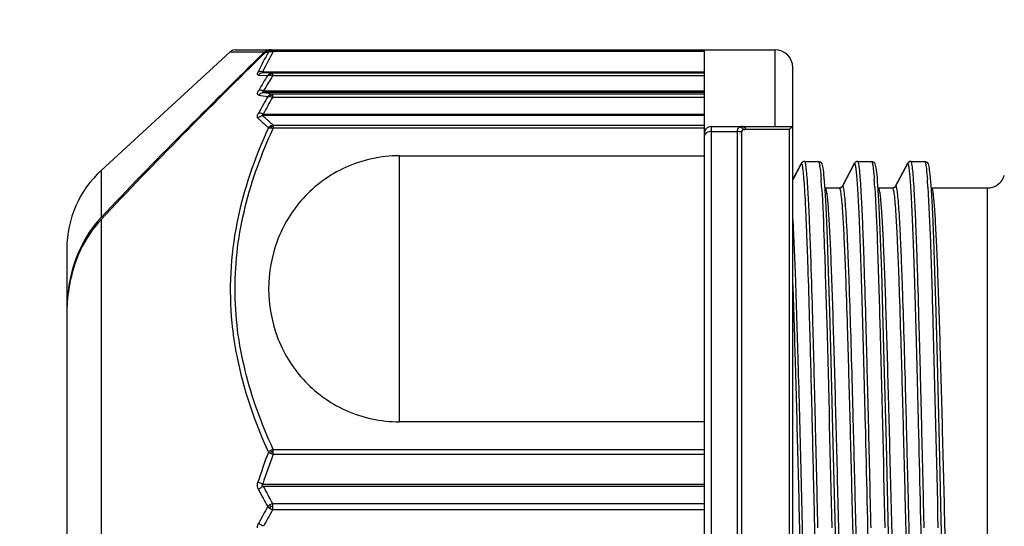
# Model space of a CAD drawing. Header units: millimetres. Extents: x 28 to 5852, y 59 to 4130.
# Tile 21 of 29: x 4228 to 4256, y 1237 to 1251. Entities that reach past the tile are written whole.
import ezdxf

# ---------------------------------------------------------------- set-up
doc = ezdxf.new("R2010")
doc.units = ezdxf.units.MM
for name, color, linetype in [('CABLE_PBL189', 7, 'Continuous'), ('COVER_J_ABL186', 7, 'Continuous'), ('오른쪽_16_VBL184', 7, 'Continuous')]:
    doc.layers.add(name, color=color, linetype=linetype)

# ---------------------------------------------------------------- blocks, each defined once
blk = doc.blocks.new('CABLE_PBL189', base_point=(1141.043, 1462.469))
at = {"layer": 'CABLE_PBL189', "color": 7}
for p, q in [((1126.612, 1472.562), (1130.258, 1475.916)), ((1130.393, 1475.969), (1145.643, 1475.969)), ((1143.643, 1475.969), (1143.643, 1448.895)), ((1146.143, 1449.431), (1146.143, 1475.469)), ((1131.191, 1474.155), (1143.643, 1474.155)), ((1143.843, 1473.801), (1146.143, 1473.801)), ((1135.03, 1472.975), (1143.643, 1472.975)), ((1146.386, 1472.753), (1146.143, 1472.301)), ((1146.143, 1472.303), (1146.385, 1472.753)), ((1146.385, 1472.753), (1146.391, 1472.766)), ((1146.392, 1472.766), (1146.386, 1472.753)), ((1146.392, 1472.766), (1146.386, 1472.753)), ((1146.471, 1472.818), (1146.467, 1472.816)), ((1146.48, 1472.819), (1146.471, 1472.818)), ((1146.481, 1472.819), (1146.87, 1472.819)), ((1146.87, 1472.819), (1146.877, 1472.818)), ((1146.95, 1472.782), (1146.877, 1472.818)), ((1147.546, 1472.121), (1147.891, 1472.766)), ((1147.892, 1472.766), (1147.547, 1472.121)), ((1147.892, 1472.766), (1147.886, 1472.753)), ((1147.971, 1472.818), (1147.967, 1472.816)), ((1147.98, 1472.819), (1147.971, 1472.818)), ((1147.981, 1472.819), (1148.37, 1472.819)), ((1148.37, 1472.819), (1148.377, 1472.818)), ((1148.45, 1472.782), (1148.377, 1472.818)), ((1149.046, 1472.121), (1149.391, 1472.766)), ((1149.392, 1472.766), (1149.047, 1472.121)), ((1149.392, 1472.766), (1149.386, 1472.753)), ((1149.471, 1472.818), (1149.467, 1472.816)), ((1149.48, 1472.819), (1149.471, 1472.818)), ((1149.481, 1472.819), (1149.87, 1472.819)), ((1149.87, 1472.819), (1149.877, 1472.818)), ((1149.95, 1472.782), (1149.877, 1472.818)), ((1147.059, 1472.005), (1147.05, 1472.134)), ((1148.559, 1472.005), (1148.55, 1472.134)), ((1150.059, 1472.005), (1150.05, 1472.134)), ((1147.062, 1472.069), (1147.059, 1472.071)), ((1147.068, 1471.861), (1147.059, 1472.005)), ((1147.062, 1472.069), (1147.07, 1472.069)), ((1147.086, 1471.523), (1147.068, 1471.861)), ((1147.07, 1472.069), (1147.459, 1472.069)), ((1147.458, 1472.069), (1147.466, 1472.069)), ((1147.47, 1472.071), (1147.466, 1472.069)), ((1148.562, 1472.069), (1148.559, 1472.071)), ((1148.568, 1471.861), (1148.559, 1472.005)), ((1148.562, 1472.069), (1148.57, 1472.069)), ((1148.586, 1471.523), (1148.568, 1471.861)), ((1148.57, 1472.069), (1148.959, 1472.069)), ((1148.958, 1472.069), (1148.966, 1472.069)), ((1148.97, 1472.071), (1148.966, 1472.069)), ((1150.062, 1472.069), (1150.059, 1472.071)), ((1150.068, 1471.861), (1150.059, 1472.005)), ((1150.062, 1472.069), (1150.07, 1472.069)), ((1150.086, 1471.523), (1150.068, 1471.861)), ((1150.07, 1472.069), (1151.643, 1472.069)), ((1147.105, 1471.112), (1147.086, 1471.523)), ((1148.605, 1471.112), (1148.586, 1471.523)), ((1150.105, 1471.112), (1150.086, 1471.523)), ((1147.125, 1470.621), (1147.105, 1471.112)), ((1148.625, 1470.621), (1148.605, 1471.112)), ((1150.125, 1470.621), (1150.105, 1471.112)), ((1147.157, 1469.717), (1147.125, 1470.621)), ((1148.657, 1469.717), (1148.625, 1470.621)), ((1150.157, 1469.717), (1150.125, 1470.621)), ((1125.643, 1470.354), (1125.643, 1454.583)), ((1147.192, 1468.582), (1147.157, 1469.717)), ((1148.692, 1468.582), (1148.657, 1469.717)), ((1150.192, 1468.582), (1150.157, 1469.717)), ((1147.23, 1467.183), (1147.192, 1468.582)), ((1148.73, 1467.183), (1148.692, 1468.582)), ((1150.23, 1467.183), (1150.192, 1468.582)), ((1147.288, 1464.85), (1147.23, 1467.183)), ((1148.788, 1464.85), (1148.73, 1467.183)), ((1150.288, 1464.85), (1150.23, 1467.183)), ((1143.643, 1465.463), (1135.03, 1465.463)), ((1143.643, 1463.636), (1131.191, 1463.636))]:
    blk.add_line(p, q, dxfattribs=at)
at = {"layer": 'CABLE_PBL189', "color": 2}
for p, q in [((1130.257, 1475.916), (1131.225, 1475.907)), ((1130.257, 1475.916), (1130.447, 1475.914)), ((1131.263, 1475.906), (1131.337, 1475.906)), ((1131.264, 1475.907), (1131.337, 1475.906)), ((1131.472, 1475.969), (1131.472, 1475.918)), ((1143.643, 1475.918), (1131.472, 1475.918)), ((1145.643, 1473.801), (1145.643, 1475.969)), ((1131.055, 1475.255), (1131.316, 1475.247)), ((1131.175, 1475.347), (1143.643, 1475.347)), ((1131.452, 1475.316), (1131.191, 1475.322)), ((1131.452, 1475.316), (1143.643, 1475.316)), ((1131.452, 1475.316), (1131.452, 1475.229)), ((1143.643, 1475.229), (1131.452, 1475.229)), ((1131.198, 1474.806), (1143.643, 1474.806)), ((1143.643, 1474.763), (1131.198, 1474.763)), ((1131.452, 1474.723), (1143.643, 1474.723)), ((1131.452, 1474.723), (1131.452, 1474.626)), ((1143.643, 1474.626), (1131.452, 1474.626)), ((1143.643, 1474.111), (1131.175, 1474.111)), ((1131.472, 1473.842), (1143.643, 1473.842)), ((1131.472, 1473.842), (1131.472, 1473.752)), ((1143.643, 1473.752), (1131.472, 1473.752)), ((1143.843, 1473.801), (1143.843, 1451.136)), ((1143.843, 1473.662), (1144.583, 1473.662)), ((1144.583, 1451.275), (1144.583, 1473.662)), ((1144.694, 1473.638), (1144.694, 1451.299)), ((1144.817, 1473.723), (1144.829, 1473.723)), ((1144.829, 1473.723), (1146.054, 1473.73)), ((1146.054, 1451.511), (1146.054, 1473.73)), ((1135.03, 1472.975), (1135.03, 1465.463)), ((1146.394, 1472.765), (1146.392, 1472.766)), ((1147.894, 1472.765), (1147.892, 1472.766)), ((1149.394, 1472.765), (1149.392, 1472.766)), ((1126.612, 1472.562), (1126.612, 1471.236)), ((1147.547, 1472.121), (1147.549, 1472.121)), ((1149.047, 1472.121), (1149.049, 1472.121)), ((1147.459, 1472.069), (1147.459, 1472.069)), ((1147.459, 1472.069), (1147.459, 1472.067)), ((1148.959, 1472.069), (1148.959, 1472.069)), ((1148.959, 1472.069), (1148.959, 1472.067)), ((1151.643, 1452.869), (1151.643, 1472.069)), ((1126.612, 1471.178), (1126.612, 1452.376)), ((1131.472, 1464.685), (1143.643, 1464.685)), ((1131.472, 1464.544), (1131.472, 1464.685)), ((1143.643, 1464.544), (1131.472, 1464.544)), ((1131.175, 1463.705), (1143.643, 1463.705)), ((1131.452, 1463.159), (1143.643, 1463.159)), ((1131.452, 1463.159), (1131.452, 1462.975)), ((1143.643, 1462.975), (1131.452, 1462.975))]:
    blk.add_line(p, q, dxfattribs=at)
at = {"layer": 'CABLE_PBL189', "color": 7}
for points in [[(1130.393, 1475.969), (1130.328, 1475.957), (1130.273, 1475.929), (1130.257, 1475.916)], [(1146.994, 1472.675), (1146.985, 1472.711), (1146.973, 1472.745), (1146.95, 1472.782)], [(1147.01, 1472.577), (1147.002, 1472.631), (1146.994, 1472.675)], [(1148.494, 1472.675), (1148.485, 1472.711), (1148.473, 1472.745), (1148.45, 1472.782)], [(1148.51, 1472.577), (1148.502, 1472.631), (1148.494, 1472.675)], [(1149.994, 1472.675), (1149.985, 1472.711), (1149.973, 1472.745), (1149.95, 1472.782)], [(1150.01, 1472.577), (1150.002, 1472.631), (1149.994, 1472.675)], [(1147.05, 1472.134), (1147.042, 1472.249), (1147.034, 1472.349), (1147.026, 1472.437), (1147.018, 1472.513), (1147.01, 1472.577)], [(1148.55, 1472.134), (1148.542, 1472.249), (1148.534, 1472.349), (1148.526, 1472.437), (1148.518, 1472.513), (1148.51, 1472.577)], [(1150.05, 1472.134), (1150.042, 1472.249), (1150.034, 1472.349), (1150.026, 1472.437), (1150.018, 1472.513), (1150.01, 1472.577)], [(1147.418, 1459.361), (1147.338, 1462.715), (1147.288, 1464.85)], [(1148.918, 1459.361), (1148.838, 1462.715), (1148.788, 1464.85)], [(1150.418, 1459.361), (1150.338, 1462.715), (1150.288, 1464.85)]]:
    blk.add_lwpolyline(points, dxfattribs=at)
at = {"layer": 'CABLE_PBL189', "color": 2}
for centre, radius, start, end in [((1139.402, 1471.36), 9.258, 150.5917, 154.5932), ((1139.51, 1471.363), 9.239, 150.4612, 154.4528), ((1131.413, 1475.672), 0.253, 78.6687, 82.3775), ((1131.413, 1475.669), 0.256, 76.5874, 78.676), ((1146.406, 1465.964), 17.717, 148.4011, 150.0043), ((1146.546, 1465.896), 17.747, 148.2706, 149.8648), ((1146.868, 1465.769), 17.907, 150.2754, 152.0063), ((1135.395, 1500.222), 25.897, 260.3689, 260.938), ((1146.992, 1465.702), 17.92, 150.1349, 151.8564), ((1135.438, 1501.305), 26.879, 260.9241, 261.4716), ((1144.706, 1473.703), 0.0982, 82.8574, 89.9804), ((1144.942, 1472.402), 1.986, 7.9561, 8.2714), ((1130.321, 1471.075), 16.669, 3.8297, 4.2367), ((1126.338, 1470.805), 20.662, 3.695, 3.8389), ((1123.967, 1470.652), 23.037, 3.5817, 3.6955), ((1131.821, 1471.075), 16.67, 3.8297, 4.2367), ((1127.838, 1470.805), 20.662, 3.695, 3.8389), ((1125.467, 1470.652), 23.037, 3.5817, 3.6955), ((1133.321, 1471.075), 16.67, 3.8297, 4.2367), ((1129.338, 1470.805), 20.662, 3.695, 3.8389), ((1126.967, 1470.652), 23.037, 3.5817, 3.6955), ((1147.086, 1458.598), 16.856, 159.1183, 162.1702), ((1131.749, 1465.336), 0.838, 245.295, 250.7413), ((1131.466, 1463.633), 0.984, 89.6249, 92.6033), ((1146.986, 1458.568), 16.625, 158.9324, 161.9995), ((1147.316, 1472.053), 18.35, 207.6093, 209.3199), ((1147.275, 1472.14), 18.194, 207.8663, 209.5771), ((1148.762, 1453.295), 19.996, 150.7448, 152.2692), ((1148.722, 1453.203), 19.843, 150.4989, 152.0231), ((1131.62, 1462.763), 0.431, 112.9231, 124.2469), ((1131.653, 1463.421), 0.489, 235.6619, 245.7102), ((1131.402, 1456.845), 6.223, 89.5451, 90.0213)]:
    blk.add_arc(centre, radius, start, end, dxfattribs=at)
at = {"layer": 'CABLE_PBL189', "color": 7}
for centre, radius, start, end in [((1131.381, 1475.74), 0.229, 90.0393, 104.7236), ((1131.419, 1475.739), 0.23, 90.0318, 104.7164), ((1145.643, 1475.469), 0.5, 0, 90), ((1143.843, 1473.601), 0.2, 90, 180), ((1146.48, 1472.718), 0.101, 94.8319, 110.2406), ((1146.481, 1472.721), 0.0977, 90.0228, 95.2853), ((1147.98, 1472.718), 0.101, 94.8438, 110.2016), ((1147.981, 1472.721), 0.0977, 90.0228, 95.2784), ((1149.48, 1472.718), 0.101, 94.8438, 110.2016), ((1149.481, 1472.721), 0.0977, 90.0228, 95.2784), ((1128.643, 1470.354), 3, 132.6188, 179.9987), ((1151.644, 1472.568), 0.499, 326.3073, 343.1928), ((1151.643, 1472.571), 0.503, 270.045, 286.4846), ((1151.643, 1472.568), 0.5, 286.5276, 303.2247), ((1151.642, 1472.571), 0.503, 303.2386, 326.2876), ((1151.645, 1472.567), 0.497, 303.2212, 326.313), ((1147.459, 1472.168), 0.0995, 270.0123, 276.4891), ((1147.459, 1472.17), 0.101, 274.76, 290.5994), ((1148.959, 1472.168), 0.0995, 270.0123, 276.4891), ((1148.959, 1472.17), 0.101, 274.76, 290.5995), ((1128.866, 1469.108), 3.1, 136.6493, 137.4927), ((1130.04, 1468.61), 4.394, 170.006, 172.9696), ((1130.353, 1468.574), 4.709, 173.0067, 179.0319), ((1130.601, 1468.566), 4.958, 178.9894, 180.0002), ((1130.757, 1468.483), 5.114, 179.0659, 179.9994)]:
    blk.add_arc(centre, radius, start, end, dxfattribs=at)
for points in [[(1131.225, 1475.907), (1129.664, 1474.374), (1128.114, 1472.827), (1126.612, 1471.236)], [(1131.263, 1475.906), (1129.688, 1474.355), (1128.124, 1472.791), (1126.612, 1471.178)], [(1131.225, 1475.907), (1131.252, 1475.933), (1131.287, 1475.952), (1131.322, 1475.961)], [(1131.308, 1475.94), (1131.292, 1475.931), (1131.277, 1475.919), (1131.263, 1475.906)], [(1131.361, 1475.961), (1131.342, 1475.956), (1131.324, 1475.949), (1131.308, 1475.94)], [(1146.413, 1472.794), (1146.405, 1472.786), (1146.397, 1472.776), (1146.391, 1472.766)], [(1146.392, 1472.766), (1146.398, 1472.776), (1146.405, 1472.785), (1146.414, 1472.793)], [(1146.445, 1472.812), (1146.434, 1472.808), (1146.423, 1472.802), (1146.413, 1472.794)], [(1146.414, 1472.793), (1146.423, 1472.801), (1146.434, 1472.808), (1146.446, 1472.813)], [(1147.913, 1472.794), (1147.905, 1472.786), (1147.897, 1472.776), (1147.891, 1472.766)], [(1147.892, 1472.766), (1147.898, 1472.776), (1147.905, 1472.785), (1147.913, 1472.793)], [(1147.913, 1472.793), (1147.923, 1472.801), (1147.934, 1472.808), (1147.946, 1472.813)], [(1147.945, 1472.812), (1147.934, 1472.808), (1147.923, 1472.802), (1147.913, 1472.794)], [(1149.413, 1472.794), (1149.405, 1472.786), (1149.397, 1472.776), (1149.391, 1472.766)], [(1149.392, 1472.766), (1149.398, 1472.776), (1149.405, 1472.785), (1149.413, 1472.793)], [(1149.413, 1472.793), (1149.423, 1472.801), (1149.434, 1472.808), (1149.446, 1472.813)], [(1149.445, 1472.812), (1149.434, 1472.808), (1149.423, 1472.802), (1149.413, 1472.794)], [(1147.488, 1472.073), (1147.501, 1472.078), (1147.514, 1472.084), (1147.524, 1472.093)], [(1147.547, 1472.121), (1147.536, 1472.101), (1147.516, 1472.083), (1147.494, 1472.075)], [(1147.524, 1472.093), (1147.533, 1472.101), (1147.54, 1472.111), (1147.546, 1472.121)], [(1148.989, 1472.073), (1149.001, 1472.078), (1149.014, 1472.084), (1149.024, 1472.093)], [(1149.047, 1472.121), (1149.036, 1472.101), (1149.016, 1472.083), (1148.994, 1472.075)], [(1149.024, 1472.093), (1149.033, 1472.101), (1149.04, 1472.111), (1149.046, 1472.121)], [(1125.717, 1469.325), (1125.671, 1469.075), (1125.648, 1468.82), (1125.644, 1468.566)]]:
    blk.add_open_spline(points, degree=3, dxfattribs=at)
at = {"layer": 'CABLE_PBL189', "color": 2}
for points in [[(1131.337, 1475.906), (1131.354, 1475.925), (1131.375, 1475.941), (1131.398, 1475.952)], [(1131.337, 1475.906), (1131.355, 1475.916), (1131.377, 1475.922), (1131.398, 1475.924)], [(1131.398, 1475.952), (1131.421, 1475.963), (1131.447, 1475.969), (1131.472, 1475.969)], [(1131.398, 1475.924), (1131.404, 1475.933), (1131.411, 1475.944), (1131.422, 1475.946)], [(1131.398, 1475.924), (1131.414, 1475.925), (1131.431, 1475.925), (1131.447, 1475.923)], [(1131.421, 1475.949), (1131.432, 1475.952), (1131.443, 1475.954), (1131.454, 1475.955)], [(1131.191, 1475.322), (1131.14, 1475.322), (1131.087, 1475.294), (1131.055, 1475.255)], [(1131.377, 1475.298), (1131.354, 1475.286), (1131.333, 1475.268), (1131.316, 1475.247)], [(1131.316, 1475.247), (1131.336, 1475.253), (1131.357, 1475.253), (1131.377, 1475.25)], [(1131.452, 1475.316), (1131.426, 1475.316), (1131.4, 1475.31), (1131.377, 1475.298)], [(1131.4, 1475.287), (1131.393, 1475.292), (1131.386, 1475.296), (1131.377, 1475.298)], [(1131.377, 1475.25), (1131.403, 1475.247), (1131.428, 1475.239), (1131.452, 1475.229)], [(1131.4, 1475.287), (1131.417, 1475.291), (1131.434, 1475.293), (1131.452, 1475.293)], [(1131.063, 1474.69), (1131.094, 1474.73), (1131.147, 1474.761), (1131.198, 1474.763)], [(1131.377, 1474.702), (1131.353, 1474.689), (1131.332, 1474.67), (1131.316, 1474.648)], [(1131.452, 1474.723), (1131.426, 1474.722), (1131.4, 1474.715), (1131.377, 1474.702)], [(1131.4, 1474.687), (1131.393, 1474.693), (1131.386, 1474.699), (1131.377, 1474.702)], [(1131.377, 1474.648), (1131.403, 1474.644), (1131.428, 1474.636), (1131.452, 1474.626)], [(1131.4, 1474.687), (1131.417, 1474.691), (1131.434, 1474.694), (1131.452, 1474.694)], [(1131.039, 1474.041), (1131.073, 1474.078), (1131.124, 1474.105), (1131.175, 1474.111)], [(1131.398, 1473.819), (1131.375, 1473.806), (1131.354, 1473.788), (1131.337, 1473.768)], [(1131.337, 1473.768), (1131.357, 1473.771), (1131.378, 1473.77), (1131.398, 1473.767)], [(1131.472, 1473.842), (1131.446, 1473.839), (1131.421, 1473.831), (1131.398, 1473.819)], [(1131.398, 1473.768), (1131.404, 1473.78), (1131.412, 1473.792), (1131.421, 1473.802)], [(1131.398, 1473.767), (1131.423, 1473.765), (1131.448, 1473.759), (1131.472, 1473.752)], [(1131.421, 1473.802), (1131.438, 1473.806), (1131.455, 1473.807), (1131.472, 1473.808)], [(1144.646, 1473.789), (1144.674, 1473.784), (1144.702, 1473.769), (1144.724, 1473.751)], [(1144.706, 1473.801), (1144.691, 1473.801), (1144.677, 1473.8), (1144.664, 1473.796)], [(1144.724, 1473.751), (1144.736, 1473.74), (1144.747, 1473.728), (1144.757, 1473.715)], [(1144.694, 1473.638), (1144.66, 1473.655), (1144.621, 1473.662), (1144.583, 1473.662)], [(1144.757, 1473.715), (1144.776, 1473.721), (1144.797, 1473.723), (1144.817, 1473.723)], [(1131.398, 1464.653), (1131.376, 1464.64), (1131.355, 1464.625), (1131.337, 1464.607)], [(1131.337, 1464.607), (1131.356, 1464.594), (1131.377, 1464.584), (1131.398, 1464.574)], [(1131.472, 1464.685), (1131.446, 1464.677), (1131.421, 1464.666), (1131.398, 1464.653)], [(1131.398, 1464.653), (1131.405, 1464.64), (1131.413, 1464.628), (1131.421, 1464.616)], [(1131.398, 1464.574), (1131.405, 1464.588), (1131.412, 1464.602), (1131.422, 1464.615)], [(1131.191, 1463.636), (1131.175, 1463.646), (1131.158, 1463.666), (1131.162, 1463.685)], [(1131.162, 1463.685), (1131.164, 1463.693), (1131.169, 1463.7), (1131.175, 1463.705)], [(1131.377, 1463.119), (1131.355, 1463.104), (1131.334, 1463.087), (1131.316, 1463.067)], [(1131.316, 1463.067), (1131.335, 1463.048), (1131.355, 1463.032), (1131.377, 1463.017)], [(1131.4, 1463.068), (1131.392, 1463.085), (1131.384, 1463.102), (1131.377, 1463.119)], [(1131.377, 1463.017), (1131.384, 1463.034), (1131.392, 1463.051), (1131.4, 1463.068)], [(1131.03, 1462.469), (1131.03, 1462.514), (1131.042, 1462.56), (1131.063, 1462.6)]]:
    blk.add_open_spline(points, degree=3, dxfattribs=at)
for points, knots in [([(1131.398, 1475.952), (1131.401, 1475.952), (1131.406, 1475.953), (1131.412, 1475.952), (1131.414, 1475.951)], [0, 0, 0, 0, 0.468153, 1, 1, 1, 1]), ([(1131.414, 1475.951), (1131.416, 1475.95), (1131.418, 1475.949), (1131.42, 1475.948), (1131.422, 1475.947)], [0, 0, 0, 0, 0.467084, 1, 1, 1, 1]), ([(1131.454, 1475.955), (1131.457, 1475.955), (1131.463, 1475.955), (1131.469, 1475.956), (1131.472, 1475.956)], [0, 0, 0, 0, 0.45786, 1, 1, 1, 1]), ([(1131.055, 1475.255), (1131.049, 1475.255), (1131.035, 1475.257), (1131.017, 1475.288), (1131.031, 1475.314), (1131.039, 1475.332)], [0, 0, 0, 0, 0.207195, 0.393147, 1, 1, 1, 1]), ([(1131.175, 1475.347), (1131.162, 1475.35), (1131.117, 1475.356), (1131.068, 1475.349), (1131.039, 1475.332)], [0, 0, 0, 0, 0.271259, 1, 1, 1, 1]), ([(1131.191, 1475.322), (1131.181, 1475.322), (1131.152, 1475.32), (1131.168, 1475.343), (1131.175, 1475.347)], [0, 0, 0, 0, 0.548941, 1, 1, 1, 1]), ([(1131.377, 1475.25), (1131.379, 1475.254), (1131.385, 1475.267), (1131.394, 1475.279), (1131.4, 1475.287)], [0, 0, 0, 0, 0.298737, 1, 1, 1, 1]), ([(1131.063, 1474.69), (1131.054, 1474.692), (1131.034, 1474.7), (1131.027, 1474.735), (1131.039, 1474.776), (1131.053, 1474.805), (1131.063, 1474.821)], [0, 0, 0, 0, 0.175924, 0.365134, 0.639149, 1, 1, 1, 1]), ([(1131.198, 1474.806), (1131.186, 1474.811), (1131.143, 1474.825), (1131.094, 1474.831), (1131.063, 1474.821)], [0, 0, 0, 0, 0.28785, 1, 1, 1, 1]), ([(1131.198, 1474.763), (1131.187, 1474.763), (1131.145, 1474.774), (1131.185, 1474.799), (1131.198, 1474.806)], [0, 0, 0, 0, 0.437901, 1, 1, 1, 1]), ([(1131.316, 1474.648), (1131.321, 1474.649), (1131.341, 1474.652), (1131.362, 1474.65), (1131.377, 1474.648)], [0, 0, 0, 0, 0.215151, 1, 1, 1, 1]), ([(1131.377, 1474.648), (1131.379, 1474.652), (1131.385, 1474.666), (1131.394, 1474.679), (1131.4, 1474.687)], [0, 0, 0, 0, 0.297183, 1, 1, 1, 1]), ([(1131.039, 1474.041), (1131.033, 1474.046), (1131.012, 1474.091), (1131.037, 1474.14), (1131.055, 1474.174)], [0, 0, 0, 0, 0.176553, 1, 1, 1, 1]), ([(1131.039, 1474.041), (1131.062, 1474.018), (1131.158, 1473.923), (1131.259, 1473.833), (1131.337, 1473.768)], [0, 0, 0, 0, 0.242978, 1, 1, 1, 1]), ([(1131.191, 1474.155), (1131.178, 1474.159), (1131.135, 1474.174), (1131.087, 1474.182), (1131.055, 1474.174)], [0, 0, 0, 0, 0.287391, 1, 1, 1, 1]), ([(1131.191, 1474.155), (1131.18, 1474.148), (1131.162, 1474.141), (1131.161, 1474.117), (1131.17, 1474.112), (1131.175, 1474.111)], [0, 0, 0, 0, 0.588785, 0.779398, 1, 1, 1, 1]), ([(1131.472, 1473.842), (1131.446, 1473.864), (1131.344, 1473.951), (1131.245, 1474.041), (1131.174, 1474.111)], [0, 0, 0, 0, 0.257059, 1, 1, 1, 1]), ([(1131.337, 1473.768), (1130.943, 1472.906), (1130.315, 1471.109), (1130.211, 1469.194), (1130.303, 1468.261)], [0, 0, 0, 0, 0.502579, 1, 1, 1, 1]), ([(1131.472, 1464.685), (1131.144, 1465.4), (1130.598, 1466.875), (1130.291, 1469.219), (1130.598, 1471.562), (1131.144, 1473.038), (1131.472, 1473.752)], [0, 0, 0, 0, 0.251636, 0.499987, 0.748352, 1, 1, 1, 1]), ([(1131.421, 1473.802), (1131.416, 1473.807), (1131.41, 1473.812), (1131.402, 1473.816), (1131.4, 1473.816)], [0, 0, 0, 0, 0.84332, 1, 1, 1, 1]), ([(1144.583, 1473.662), (1144.582, 1473.677), (1144.586, 1473.725), (1144.616, 1473.774), (1144.646, 1473.789)], [0, 0, 0, 0, 0.307557, 1, 1, 1, 1]), ([(1144.664, 1473.796), (1144.661, 1473.795), (1144.655, 1473.793), (1144.649, 1473.79), (1144.646, 1473.789)], [0, 0, 0, 0, 0.503211, 1, 1, 1, 1]), ([(1144.817, 1473.723), (1144.811, 1473.733), (1144.788, 1473.769), (1144.748, 1473.797), (1144.718, 1473.801)], [0, 0, 0, 0, 0.276526, 1, 1, 1, 1]), ([(1144.829, 1473.723), (1144.823, 1473.735), (1144.798, 1473.773), (1144.751, 1473.801), (1144.718, 1473.801)], [0, 0, 0, 0, 0.284584, 1, 1, 1, 1]), ([(1143.843, 1473.662), (1143.794, 1473.662), (1143.702, 1473.643), (1143.643, 1473.557), (1143.643, 1473.518)], [0, 0, 0, 0, 0.556295, 1, 1, 1, 1]), ([(1144.757, 1473.715), (1144.74, 1473.71), (1144.706, 1473.694), (1144.694, 1473.656), (1144.694, 1473.638)], [0, 0, 0, 0, 0.493286, 1, 1, 1, 1]), ([(1147.102, 1452.315), (1147.079, 1452.476), (1147.05, 1452.912), (1147.006, 1453.722), (1146.965, 1454.832), (1146.922, 1456.203), (1146.879, 1457.788), (1146.835, 1459.534), (1146.793, 1461.38), (1146.748, 1463.264), (1146.705, 1465.12), (1146.662, 1466.886), (1146.618, 1468.5), (1146.581, 1469.725), (1146.55, 1470.589), (1146.529, 1471.135), (1146.507, 1471.608), (1146.485, 1472.002), (1146.464, 1472.313), (1146.445, 1472.521), (1146.428, 1472.643), (1146.418, 1472.704), (1146.408, 1472.742), (1146.4, 1472.762), (1146.394, 1472.765)], [0, 0, 0, 0, 0.023894, 0.063983, 0.118837, 0.186633, 0.265014, 0.351314, 0.442569, 0.535661, 0.627423, 0.714691, 0.794501, 0.864102, 0.894313, 0.921113, 0.944281, 0.963612, 0.978922, 0.990093, 0.994117, 0.997097, 0.999041, 1, 1, 1, 1]), ([(1146.855, 1462.469), (1146.84, 1463.141), (1146.809, 1464.459), (1146.763, 1466.374), (1146.718, 1468.138), (1146.678, 1469.484), (1146.646, 1470.435), (1146.623, 1471.039), (1146.6, 1471.561), (1146.577, 1471.995), (1146.554, 1472.336), (1146.534, 1472.563), (1146.518, 1472.695), (1146.506, 1472.76), (1146.497, 1472.796), (1146.486, 1472.818), (1146.481, 1472.819)], [0, 0, 0, 0, 0.194732, 0.381639, 0.554468, 0.70552, 0.771299, 0.829872, 0.880467, 0.922473, 0.955585, 0.979628, 0.988182, 0.994395, 0.998275, 1, 1, 1, 1]), ([(1146.87, 1472.819), (1146.874, 1472.818), (1146.883, 1472.805), (1146.895, 1472.763), (1146.902, 1472.721), (1146.907, 1472.688)], [0, 0, 0, 0, 0.092864, 0.284206, 1, 1, 1, 1]), ([(1146.909, 1472.677), (1146.912, 1472.653), (1146.927, 1472.53), (1146.937, 1472.406), (1146.945, 1472.306)], [0, 0, 0, 0, 0.193369, 1, 1, 1, 1]), ([(1148.198, 1465.398), (1148.186, 1465.907), (1148.161, 1466.887), (1148.124, 1468.29), (1148.087, 1469.545), (1148.055, 1470.484), (1148.028, 1471.139), (1148.009, 1471.549), (1147.991, 1471.903), (1147.972, 1472.196), (1147.954, 1472.429), (1147.935, 1472.597), (1147.92, 1472.7), (1147.906, 1472.748), (1147.899, 1472.763), (1147.894, 1472.765)], [0, 0, 0, 0, 0.206909, 0.398613, 0.57024, 0.717441, 0.780709, 0.836558, 0.884624, 0.924579, 0.956145, 0.979218, 0.993766, 0.997871, 1, 1, 1, 1]), ([(1148.355, 1462.469), (1148.34, 1463.141), (1148.309, 1464.459), (1148.263, 1466.374), (1148.218, 1468.138), (1148.178, 1469.484), (1148.146, 1470.435), (1148.123, 1471.039), (1148.1, 1471.561), (1148.077, 1471.995), (1148.054, 1472.336), (1148.034, 1472.563), (1148.018, 1472.695), (1148.006, 1472.76), (1147.997, 1472.796), (1147.986, 1472.818), (1147.981, 1472.819)], [0, 0, 0, 0, 0.194732, 0.381639, 0.554468, 0.70552, 0.771299, 0.829872, 0.880467, 0.922473, 0.955585, 0.979628, 0.988182, 0.994395, 0.998275, 1, 1, 1, 1]), ([(1148.37, 1472.819), (1148.374, 1472.818), (1148.383, 1472.805), (1148.395, 1472.763), (1148.402, 1472.721), (1148.407, 1472.688)], [0, 0, 0, 0, 0.092864, 0.284206, 1, 1, 1, 1]), ([(1148.407, 1472.688), (1148.411, 1472.664), (1148.427, 1472.537), (1148.437, 1472.41), (1148.445, 1472.306)], [0, 0, 0, 0, 0.190111, 1, 1, 1, 1]), ([(1149.698, 1465.398), (1149.686, 1465.907), (1149.661, 1466.887), (1149.624, 1468.29), (1149.587, 1469.545), (1149.555, 1470.484), (1149.528, 1471.139), (1149.509, 1471.549), (1149.491, 1471.903), (1149.472, 1472.196), (1149.454, 1472.429), (1149.435, 1472.597), (1149.42, 1472.7), (1149.406, 1472.748), (1149.399, 1472.763), (1149.394, 1472.765)], [0, 0, 0, 0, 0.206909, 0.398613, 0.57024, 0.717441, 0.780709, 0.836558, 0.884623, 0.924579, 0.956145, 0.979218, 0.993766, 0.997871, 1, 1, 1, 1]), ([(1149.855, 1462.469), (1149.84, 1463.141), (1149.809, 1464.459), (1149.763, 1466.374), (1149.718, 1468.138), (1149.678, 1469.484), (1149.646, 1470.435), (1149.623, 1471.039), (1149.6, 1471.561), (1149.577, 1471.995), (1149.554, 1472.336), (1149.534, 1472.563), (1149.518, 1472.695), (1149.506, 1472.76), (1149.497, 1472.796), (1149.486, 1472.818), (1149.481, 1472.819)], [0, 0, 0, 0, 0.194732, 0.381639, 0.554468, 0.70552, 0.771299, 0.829872, 0.880467, 0.922473, 0.955585, 0.979628, 0.988182, 0.994395, 0.998275, 1, 1, 1, 1]), ([(1149.87, 1472.819), (1149.874, 1472.818), (1149.883, 1472.805), (1149.895, 1472.763), (1149.902, 1472.721), (1149.907, 1472.688)], [0, 0, 0, 0, 0.092864, 0.284206, 1, 1, 1, 1]), ([(1149.907, 1472.688), (1149.911, 1472.664), (1149.927, 1472.537), (1149.937, 1472.41), (1149.945, 1472.306)], [0, 0, 0, 0, 0.190111, 1, 1, 1, 1]), ([(1146.959, 1472.091), (1146.992, 1471.575), (1147.042, 1470.307), (1147.14, 1467.1), (1147.199, 1464.408), (1147.244, 1462.469)], [0, 0, 0, 0, 0.160971, 0.395476, 1, 1, 1, 1]), ([(1147.549, 1472.121), (1147.555, 1472.118), (1147.563, 1472.098), (1147.573, 1472.062), (1147.584, 1472.002), (1147.6, 1471.882), (1147.62, 1471.679), (1147.642, 1471.375), (1147.664, 1470.991), (1147.686, 1470.53), (1147.708, 1469.997), (1147.74, 1469.157), (1147.778, 1467.968), (1147.822, 1466.403), (1147.865, 1464.699), (1147.911, 1462.915), (1147.955, 1461.115), (1147.999, 1459.363), (1148.043, 1457.722), (1148.088, 1456.251), (1148.131, 1455.001), (1148.174, 1454.018), (1148.211, 1453.383), (1148.244, 1453.034), (1148.26, 1452.914), (1148.271, 1452.869)], [0, 0, 0, 0, 0.001007, 0.003028, 0.006124, 0.0103, 0.021894, 0.03778, 0.057826, 0.08182, 0.109553, 0.140803, 0.212672, 0.294824, 0.384358, 0.478052, 0.57259, 0.664599, 0.750789, 0.828094, 0.893742, 0.945397, 0.981237, 0.992778, 1, 1, 1, 1]), ([(1148.459, 1472.091), (1148.492, 1471.575), (1148.542, 1470.307), (1148.64, 1467.1), (1148.699, 1464.408), (1148.744, 1462.469)], [0, 0, 0, 0, 0.160971, 0.395476, 1, 1, 1, 1]), ([(1149.049, 1472.121), (1149.055, 1472.118), (1149.063, 1472.098), (1149.073, 1472.062), (1149.084, 1472.002), (1149.1, 1471.882), (1149.12, 1471.679), (1149.142, 1471.375), (1149.164, 1470.991), (1149.186, 1470.53), (1149.208, 1469.997), (1149.24, 1469.157), (1149.278, 1467.968), (1149.322, 1466.403), (1149.365, 1464.699), (1149.411, 1462.915), (1149.455, 1461.115), (1149.499, 1459.363), (1149.543, 1457.722), (1149.588, 1456.251), (1149.631, 1455.001), (1149.674, 1454.018), (1149.711, 1453.383), (1149.744, 1453.034), (1149.76, 1452.914), (1149.771, 1452.869)], [0, 0, 0, 0, 0.001007, 0.003028, 0.006124, 0.0103, 0.021894, 0.03778, 0.057826, 0.08182, 0.109553, 0.140803, 0.212672, 0.294824, 0.384358, 0.478052, 0.57259, 0.664599, 0.750789, 0.828094, 0.893742, 0.945397, 0.981237, 0.992778, 1, 1, 1, 1]), ([(1149.959, 1472.091), (1149.992, 1471.575), (1150.042, 1470.307), (1150.14, 1467.1), (1150.199, 1464.408), (1150.244, 1462.469)], [0, 0, 0, 0, 0.160971, 0.395476, 1, 1, 1, 1]), ([(1147.819, 1452.869), (1147.813, 1452.869), (1147.802, 1452.889), (1147.793, 1452.923), (1147.782, 1452.984), (1147.765, 1453.106), (1147.745, 1453.317), (1147.722, 1453.634), (1147.7, 1454.036), (1147.677, 1454.52), (1147.653, 1455.08), (1147.611, 1456.232), (1147.556, 1458.079), (1147.489, 1460.652), (1147.433, 1462.935), (1147.386, 1464.782), (1147.352, 1466.111), (1147.317, 1467.362), (1147.283, 1468.508), (1147.248, 1469.523), (1147.214, 1470.386), (1147.184, 1471.002), (1147.159, 1471.403), (1147.142, 1471.634), (1147.125, 1471.812), (1147.109, 1471.949), (1147.093, 1472.019), (1147.081, 1472.068), (1147.07, 1472.069)], [0, 0, 0, 0, 0.000894, 0.00285, 0.005968, 0.010253, 0.022286, 0.038849, 0.059856, 0.085155, 0.11444, 0.147327, 0.264929, 0.402672, 0.549002, 0.621182, 0.690792, 0.756457, 0.816502, 0.869577, 0.914876, 0.951229, 0.965742, 0.977745, 0.987201, 0.994063, 0.9983, 1, 1, 1, 1]), ([(1147.459, 1472.069), (1147.465, 1472.068), (1147.475, 1472.047), (1147.485, 1472.012), (1147.496, 1471.951), (1147.513, 1471.827), (1147.533, 1471.616), (1147.556, 1471.297), (1147.578, 1470.894), (1147.601, 1470.409), (1147.625, 1469.848), (1147.657, 1468.965), (1147.696, 1467.716), (1147.742, 1466.08), (1147.788, 1464.305), (1147.834, 1462.459), (1147.879, 1460.614), (1147.925, 1458.84), (1147.971, 1457.205), (1148.01, 1455.958), (1148.043, 1455.077), (1148.066, 1454.518), (1148.089, 1454.035), (1148.112, 1453.633), (1148.134, 1453.316), (1148.154, 1453.106), (1148.171, 1452.983), (1148.182, 1452.923), (1148.192, 1452.889), (1148.202, 1452.869), (1148.208, 1452.869)], [0, 0, 0, 0, 0.00093, 0.002931, 0.006092, 0.010419, 0.022531, 0.039165, 0.060235, 0.085588, 0.114916, 0.147835, 0.223392, 0.309794, 0.403199, 0.500491, 0.597761, 0.691111, 0.777421, 0.852852, 0.8857, 0.914951, 0.940219, 0.9612, 0.977742, 0.989759, 0.994039, 0.997153, 0.999106, 1, 1, 1, 1]), ([(1149.319, 1452.869), (1149.313, 1452.869), (1149.302, 1452.889), (1149.293, 1452.923), (1149.282, 1452.984), (1149.265, 1453.106), (1149.245, 1453.317), (1149.222, 1453.634), (1149.2, 1454.036), (1149.177, 1454.52), (1149.153, 1455.08), (1149.111, 1456.232), (1149.056, 1458.079), (1148.989, 1460.652), (1148.933, 1462.935), (1148.886, 1464.782), (1148.852, 1466.111), (1148.817, 1467.362), (1148.783, 1468.508), (1148.748, 1469.523), (1148.714, 1470.386), (1148.684, 1471.002), (1148.659, 1471.403), (1148.642, 1471.634), (1148.625, 1471.812), (1148.609, 1471.949), (1148.593, 1472.019), (1148.581, 1472.068), (1148.57, 1472.069)], [0, 0, 0, 0, 0.000894, 0.00285, 0.005968, 0.010253, 0.022286, 0.038849, 0.059856, 0.085155, 0.11444, 0.147327, 0.264929, 0.402672, 0.549002, 0.621182, 0.690792, 0.756457, 0.816502, 0.869577, 0.914876, 0.951229, 0.965742, 0.977745, 0.987201, 0.994063, 0.9983, 1, 1, 1, 1]), ([(1148.959, 1472.069), (1148.965, 1472.068), (1148.975, 1472.047), (1148.985, 1472.012), (1148.996, 1471.951), (1149.013, 1471.827), (1149.033, 1471.616), (1149.056, 1471.297), (1149.078, 1470.894), (1149.101, 1470.409), (1149.125, 1469.848), (1149.157, 1468.965), (1149.196, 1467.716), (1149.242, 1466.08), (1149.288, 1464.305), (1149.334, 1462.459), (1149.379, 1460.614), (1149.425, 1458.84), (1149.471, 1457.205), (1149.51, 1455.958), (1149.543, 1455.077), (1149.566, 1454.518), (1149.589, 1454.035), (1149.612, 1453.633), (1149.634, 1453.316), (1149.654, 1453.106), (1149.671, 1452.983), (1149.682, 1452.923), (1149.692, 1452.889), (1149.702, 1452.869), (1149.708, 1452.869)], [0, 0, 0, 0, 0.00093, 0.002931, 0.006092, 0.010419, 0.022531, 0.039165, 0.060235, 0.085588, 0.114916, 0.147836, 0.223392, 0.309794, 0.403199, 0.500491, 0.597761, 0.691111, 0.777421, 0.852852, 0.8857, 0.914951, 0.940219, 0.9612, 0.977742, 0.989759, 0.994039, 0.997153, 0.999106, 1, 1, 1, 1]), ([(1150.819, 1452.869), (1150.813, 1452.869), (1150.802, 1452.889), (1150.793, 1452.923), (1150.782, 1452.984), (1150.765, 1453.106), (1150.745, 1453.317), (1150.722, 1453.634), (1150.7, 1454.036), (1150.677, 1454.52), (1150.653, 1455.08), (1150.611, 1456.232), (1150.556, 1458.079), (1150.489, 1460.652), (1150.433, 1462.935), (1150.386, 1464.782), (1150.352, 1466.111), (1150.317, 1467.362), (1150.283, 1468.508), (1150.248, 1469.523), (1150.214, 1470.386), (1150.184, 1471.002), (1150.159, 1471.403), (1150.142, 1471.634), (1150.125, 1471.812), (1150.109, 1471.949), (1150.093, 1472.019), (1150.081, 1472.068), (1150.07, 1472.069)], [0, 0, 0, 0, 0.000894, 0.00285, 0.005968, 0.010253, 0.022286, 0.038849, 0.059856, 0.085154, 0.11444, 0.147327, 0.264928, 0.402672, 0.549002, 0.621182, 0.690792, 0.756457, 0.816502, 0.869577, 0.914876, 0.951229, 0.965742, 0.977745, 0.987201, 0.994063, 0.9983, 1, 1, 1, 1]), ([(1146.772, 1452.868), (1146.749, 1452.963), (1146.725, 1453.244), (1146.685, 1453.782), (1146.65, 1454.556), (1146.611, 1455.542), (1146.573, 1456.717), (1146.519, 1458.559), (1146.456, 1461.063), (1146.381, 1464.111), (1146.307, 1466.983), (1146.234, 1469.371), (1146.179, 1470.766), (1146.143, 1471.336)], [0, 0, 0, 0, 0.015976, 0.045398, 0.087736, 0.141715, 0.205694, 0.278413, 0.440932, 0.612232, 0.773378, 0.907349, 1, 1, 1, 1]), ([(1146.143, 1469.33), (1146.17, 1468.58), (1146.219, 1466.945), (1146.287, 1464.368), (1146.343, 1462.076), (1146.39, 1460.219), (1146.424, 1458.88), (1146.459, 1457.619), (1146.494, 1456.464), (1146.529, 1455.44), (1146.563, 1454.569), (1146.593, 1453.947), (1146.618, 1453.541), (1146.635, 1453.308), (1146.652, 1453.128), (1146.669, 1452.989), (1146.684, 1452.919), (1146.697, 1452.87), (1146.708, 1452.869)], [0, 0, 0, 0, 0.136744, 0.297755, 0.469295, 0.554078, 0.63589, 0.713128, 0.783812, 0.846312, 0.899673, 0.942516, 0.959622, 0.973771, 0.984916, 0.993005, 0.997999, 1, 1, 1, 1]), ([(1130.303, 1468.261), (1130.334, 1467.947), (1130.521, 1466.69), (1130.942, 1465.475), (1131.337, 1464.607)], [0, 0, 0, 0, 0.248626, 1, 1, 1, 1]), ([(1148.602, 1452.315), (1148.575, 1452.508), (1148.542, 1453.041), (1148.492, 1454.037), (1148.446, 1455.411), (1148.397, 1457.098), (1148.348, 1459.026), (1148.282, 1461.819), (1148.233, 1463.961), (1148.198, 1465.398)], [0, 0, 0, 0, 0.044753, 0.122145, 0.228662, 0.359603, 0.509093, 0.67049, 1, 1, 1, 1]), ([(1150.102, 1452.315), (1150.075, 1452.508), (1150.042, 1453.041), (1149.992, 1454.037), (1149.946, 1455.411), (1149.897, 1457.098), (1149.848, 1459.026), (1149.782, 1461.819), (1149.733, 1463.961), (1149.698, 1465.398)], [0, 0, 0, 0, 0.044753, 0.122145, 0.228662, 0.359603, 0.509093, 0.67049, 1, 1, 1, 1]), ([(1131.055, 1463.549), (1131.048, 1463.564), (1131.02, 1463.631), (1131.023, 1463.708), (1131.039, 1463.76)], [0, 0, 0, 0, 0.240041, 1, 1, 1, 1]), ([(1131.175, 1463.705), (1131.162, 1463.709), (1131.116, 1463.725), (1131.071, 1463.743), (1131.039, 1463.76)], [0, 0, 0, 0, 0.267568, 1, 1, 1, 1]), ([(1131.191, 1463.636), (1131.152, 1463.621), (1131.105, 1463.593), (1131.064, 1463.558), (1131.055, 1463.549)], [0, 0, 0, 0, 0.768478, 1, 1, 1, 1]), ([(1131.198, 1462.512), (1131.16, 1462.528), (1131.112, 1462.556), (1131.071, 1462.591), (1131.063, 1462.6)], [0, 0, 0, 0, 0.772049, 1, 1, 1, 1])]:
    blk.add_open_spline(points, degree=3, knots=knots, dxfattribs=at)
at = {"layer": 'CABLE_PBL189', "color": 7}
for points, knots in [([(1146.054, 1473.73), (1146.073, 1473.747), (1146.097, 1473.771), (1146.127, 1473.792), (1146.137, 1473.801), (1146.142, 1473.801)], [0, 0, 0, 0, 0.663587, 0.883894, 1, 1, 1, 1]), ([(1135.03, 1472.975), (1134.512, 1472.975), (1133.486, 1472.754), (1132.259, 1471.853), (1131.508, 1470.609), (1131.343, 1469.675), (1131.343, 1469.219)], [0, 0, 0, 0, 0.267149, 0.52242, 0.764741, 1, 1, 1, 1]), ([(1126.581, 1471.203), (1126.35, 1470.951), (1125.971, 1470.369), (1125.771, 1469.708), (1125.712, 1469.372)], [0, 0, 0, 0, 0.499831, 1, 1, 1, 1]), ([(1126.612, 1471.178), (1126.375, 1470.926), (1125.984, 1470.337), (1125.778, 1469.666), (1125.717, 1469.325)], [0, 0, 0, 0, 0.499718, 1, 1, 1, 1]), ([(1131.343, 1469.219), (1131.343, 1468.763), (1131.508, 1467.829), (1132.259, 1466.584), (1133.486, 1465.683), (1134.512, 1465.463), (1135.03, 1465.463)], [0, 0, 0, 0, 0.235234, 0.47756, 0.732881, 1, 1, 1, 1])]:
    blk.add_open_spline(points, degree=3, knots=knots, dxfattribs=at)
blk = doc.blocks.new('COVER_J_ABL186', base_point=(1178.643, 1470.969))
at = {"layer": 'CABLE_PBL189'}
blk.add_blockref('CABLE_PBL189', (1141.043, 1462.469), dxfattribs=at)
blk = doc.blocks.new('오른쪽_16_VBL184', base_point=(1244.293, 1829.469))
at = {"layer": 'COVER_J_ABL186'}
blk.add_blockref('COVER_J_ABL186', (1178.643, 1470.969), dxfattribs=at)

msp = doc.modelspace()

# ---------------------------------------------------------------- linework, layer by layer
at = {"ltscale": 1000}
msp.add_arc((4392.5, 1349.124), 655, 98.781791, 261.218209, dxfattribs=at)

# ---------------------------------------------------------------- block references
at = {"layer": '오른쪽_16_VBL184'}
msp.add_blockref('오른쪽_16_VBL184', (4348.35, 1604.124), dxfattribs=at)

doc.saveas('drawing.dxf')
